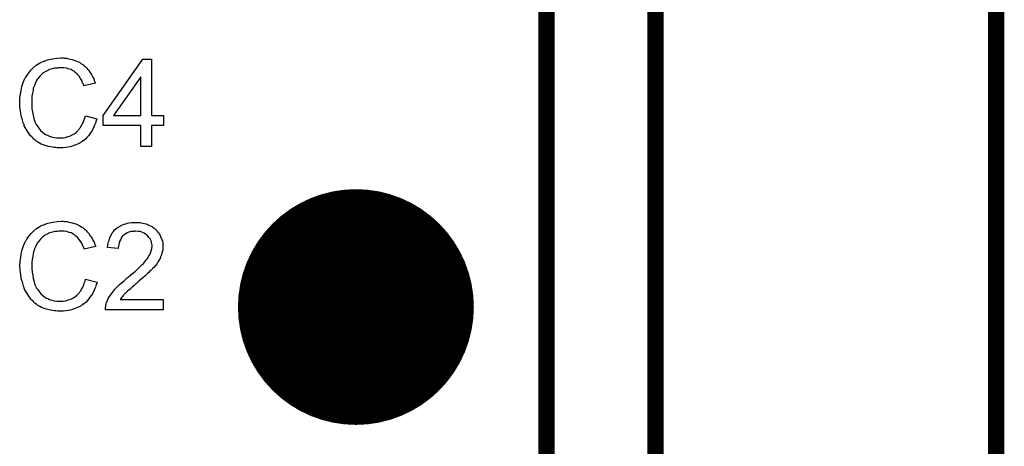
# Model space of a CAD drawing. Extents: x -0.07 to 0.95, y -0.15 to 1.54.
# Tile 18 of 23: x 0.59 to 0.95, y 1.14 to 1.3. Entities that reach past the tile are written whole.
import ezdxf

# ---------------------------------------------------------------- set-up
doc = ezdxf.new("R2010")
doc.units = 0
doc.layers.get('0').update_dxf_attribs({"linetype": 'CONTINUOUS'})
for name, color, linetype in [('gko', 6, 'CONTINUOUS'), ('gto', 2, 'CONTINUOUS'), ('gts', 1, 'CONTINUOUS')]:
    doc.layers.add(name, color=color, linetype=linetype)

# ---------------------------------------------------------------- blocks, each defined once
blk = doc.blocks.new('D34')
at = {"const_width": 0.0433}
blk.add_lwpolyline([(-0.02165, 0, 1), (0.02165, 0, 1)], format="xyb", close=True, dxfattribs=at)

msp = doc.modelspace()

# ---------------------------------------------------------------- linework, layer by layer
at = {"layer": 'gko', "color": 6, "const_width": 0.006}
for points in [[(0.825, 0.9764), (0.825, 1.54)], [(0.785, 1.06), (0.785, 1.495)], [(0.95, -0.05), (0.95, 1.45)]]:
    msp.add_lwpolyline(points, dxfattribs=at)
at = {"layer": 'gto', "color": 2}
for points in [[(0.6075, 1.2815), (0.6079, 1.2814), (0.6084, 1.2814), (0.6089, 1.2814), (0.6095, 1.2812), (0.6108, 1.2809), (0.6122, 1.2805), (0.6128, 1.2802), (0.6135, 1.2799), (0.6141, 1.2795), (0.6148, 1.2791), (0.6148, 1.279), (0.6149, 1.279), (0.6151, 1.2789), (0.6153, 1.2786), (0.6156, 1.2784), (0.6159, 1.2781), (0.6162, 1.2777), (0.6166, 1.2773), (0.617, 1.2769), (0.6173, 1.2763), (0.6177, 1.2758), (0.6181, 1.2752), (0.6184, 1.2745), (0.6188, 1.2738), (0.6191, 1.273), (0.6194, 1.2722), (0.6152, 1.2712), (0.6152, 1.2713), (0.6152, 1.2714), (0.6151, 1.2716), (0.615, 1.2718), (0.6149, 1.2721), (0.6147, 1.2724), (0.6144, 1.2732), (0.6139, 1.274), (0.6134, 1.2748), (0.6127, 1.2756), (0.6119, 1.2763), (0.6118, 1.2764), (0.6116, 1.2766), (0.6111, 1.2768), (0.6105, 1.2772), (0.6097, 1.2774), (0.6088, 1.2777), (0.6078, 1.2779), (0.6066, 1.2779), (0.6062, 1.2779), (0.606, 1.2779), (0.6057, 1.2779), (0.6053, 1.2778), (0.6044, 1.2777), (0.6035, 1.2775), (0.6025, 1.2772), (0.6014, 1.2767), (0.6004, 1.2761), (0.6004, 1.2761), (0.6003, 1.276), (0.6, 1.2758), (0.5996, 1.2754), (0.5991, 1.2749), (0.5985, 1.2742), (0.5979, 1.2734), (0.5974, 1.2724), (0.597, 1.2714), (0.597, 1.2713), (0.5969, 1.2712), (0.5969, 1.2711), (0.5968, 1.2709), (0.5967, 1.2706), (0.5966, 1.2703), (0.5965, 1.2695), (0.5963, 1.2686), (0.5961, 1.2675), (0.596, 1.2664), (0.596, 1.2652), (0.596, 1.2652), (0.596, 1.265), (0.596, 1.2648), (0.596, 1.2645), (0.596, 1.2642), (0.596, 1.2638), (0.5961, 1.2633), (0.5961, 1.2628), (0.5963, 1.2617), (0.5965, 1.2605), (0.5968, 1.2593), (0.5971, 1.2581), (0.5971, 1.2581), (0.5972, 1.258), (0.5973, 1.2578), (0.5974, 1.2576), (0.5976, 1.2571), (0.5981, 1.2564), (0.5986, 1.2557), (0.5992, 1.2549), (0.6, 1.2542), (0.6008, 1.2535), (0.6009, 1.2535), (0.601, 1.2535), (0.6011, 1.2534), (0.6013, 1.2533), (0.6015, 1.2532), (0.6018, 1.2531), (0.6025, 1.2528), (0.6033, 1.2525), (0.6042, 1.2523), (0.6052, 1.2521), (0.6063, 1.2521), (0.6066, 1.2521), (0.6069, 1.2521), (0.6072, 1.2521), (0.6075, 1.2522), (0.6084, 1.2523), (0.6093, 1.2526), (0.6103, 1.2529), (0.6113, 1.2535), (0.6118, 1.2537), (0.6123, 1.2541), (0.6123, 1.2541), (0.6124, 1.2542), (0.6125, 1.2543), (0.6127, 1.2545), (0.6129, 1.2547), (0.6131, 1.255), (0.6134, 1.2553), (0.6136, 1.2556), (0.6139, 1.256), (0.6142, 1.2565), (0.6145, 1.257), (0.6148, 1.2575), (0.615, 1.2581), (0.6153, 1.2588), (0.6155, 1.2595), (0.6157, 1.2602), (0.6199, 1.2591), (0.6199, 1.2591), (0.6199, 1.2589), (0.6198, 1.2586), (0.6196, 1.2583), (0.6195, 1.2578), (0.6193, 1.2573), (0.6191, 1.2568), (0.6188, 1.2562), (0.6182, 1.2549), (0.6173, 1.2536), (0.6168, 1.2529), (0.6163, 1.2523), (0.6158, 1.2517), (0.6151, 1.2512), (0.6151, 1.2511), (0.615, 1.251), (0.6147, 1.251), (0.6145, 1.2508), (0.6141, 1.2505), (0.6138, 1.2503), (0.6133, 1.2501), (0.6128, 1.2498), (0.6122, 1.2496), (0.6115, 1.2493), (0.6108, 1.2491), (0.6101, 1.2489), (0.6093, 1.2487), (0.6085, 1.2486), (0.6076, 1.2485), (0.6067, 1.2485), (0.6061, 1.2485), (0.6058, 1.2485), (0.6054, 1.2485), (0.6049, 1.2486), (0.6043, 1.2486), (0.6037, 1.2487), (0.6023, 1.249), (0.6009, 1.2493), (0.5995, 1.2498), (0.5989, 1.2502), (0.5982, 1.2505), (0.5982, 1.2506), (0.5981, 1.2506), (0.5979, 1.2508), (0.5977, 1.251), (0.5975, 1.2511), (0.5971, 1.2514), (0.5968, 1.2517), (0.5964, 1.2521), (0.596, 1.2525), (0.5956, 1.2529), (0.5948, 1.254), (0.594, 1.2553), (0.5933, 1.2566), (0.5933, 1.2567), (0.5932, 1.2568), (0.5932, 1.2571), (0.593, 1.2573), (0.5929, 1.2577), (0.5928, 1.2582), (0.5926, 1.2587), (0.5925, 1.2592), (0.5923, 1.2598), (0.5922, 1.2605), (0.5919, 1.262), (0.5917, 1.2636), (0.5916, 1.2652), (0.5916, 1.2653), (0.5916, 1.2655), (0.5916, 1.2657), (0.5917, 1.2661), (0.5917, 1.2665), (0.5917, 1.267), (0.5918, 1.2676), (0.5919, 1.2682), (0.5921, 1.2695), (0.5924, 1.271), (0.5929, 1.2725), (0.5935, 1.2739), (0.5936, 1.274), (0.5936, 1.2741), (0.5937, 1.2743), (0.5939, 1.2745), (0.5941, 1.2748), (0.5943, 1.2752), (0.5949, 1.276), (0.5957, 1.277), (0.5966, 1.2779), (0.5977, 1.2788), (0.5989, 1.2796), (0.599, 1.2796), (0.5991, 1.2797), (0.5993, 1.2798), (0.5995, 1.2799), (0.5999, 1.2801), (0.6003, 1.2802), (0.6007, 1.2804), (0.6013, 1.2806), (0.6018, 1.2808), (0.6024, 1.2809), (0.6037, 1.2812), (0.6052, 1.2814), (0.6067, 1.2815), (0.6072, 1.2815), (0.6075, 1.2815)], [(0.64, 1.2603), (0.6444, 1.2603), (0.6444, 1.2567), (0.64, 1.2567), (0.64, 1.249), (0.6361, 1.249), (0.6361, 1.2567), (0.6222, 1.2567), (0.6222, 1.2603), (0.6368, 1.281), (0.64, 1.281), (0.64, 1.2603)], [(0.6361, 1.2746), (0.626, 1.2603), (0.6361, 1.2603), (0.6361, 1.2746)], [(0.6076, 1.2215), (0.608, 1.2214), (0.6085, 1.2214), (0.609, 1.2214), (0.6096, 1.2212), (0.6109, 1.2209), (0.6122, 1.2205), (0.6129, 1.2202), (0.6136, 1.2199), (0.6142, 1.2195), (0.6149, 1.2191), (0.6149, 1.219), (0.615, 1.219), (0.6152, 1.2189), (0.6154, 1.2186), (0.6157, 1.2184), (0.616, 1.2181), (0.6163, 1.2177), (0.6167, 1.2173), (0.6171, 1.2169), (0.6174, 1.2163), (0.6178, 1.2158), (0.6182, 1.2152), (0.6185, 1.2145), (0.6189, 1.2138), (0.6192, 1.213), (0.6195, 1.2122), (0.6153, 1.2112), (0.6153, 1.2113), (0.6153, 1.2114), (0.6152, 1.2116), (0.6151, 1.2118), (0.615, 1.2121), (0.6148, 1.2124), (0.6145, 1.2132), (0.614, 1.214), (0.6134, 1.2148), (0.6128, 1.2156), (0.612, 1.2163), (0.6119, 1.2164), (0.6116, 1.2166), (0.6112, 1.2168), (0.6106, 1.2172), (0.6098, 1.2174), (0.6089, 1.2177), (0.6079, 1.2179), (0.6067, 1.2179), (0.6063, 1.2179), (0.6061, 1.2179), (0.6058, 1.2179), (0.6054, 1.2178), (0.6045, 1.2177), (0.6036, 1.2175), (0.6025, 1.2172), (0.6015, 1.2167), (0.6005, 1.2161), (0.6005, 1.2161), (0.6004, 1.216), (0.6001, 1.2158), (0.5997, 1.2154), (0.5992, 1.2149), (0.5986, 1.2142), (0.598, 1.2134), (0.5975, 1.2124), (0.597, 1.2114), (0.597, 1.2113), (0.597, 1.2112), (0.597, 1.2111), (0.5969, 1.2109), (0.5968, 1.2106), (0.5967, 1.2103), (0.5966, 1.2095), (0.5964, 1.2086), (0.5962, 1.2075), (0.5961, 1.2064), (0.5961, 1.2052), (0.5961, 1.2052), (0.5961, 1.205), (0.5961, 1.2048), (0.5961, 1.2045), (0.5961, 1.2042), (0.5961, 1.2038), (0.5962, 1.2033), (0.5962, 1.2028), (0.5964, 1.2017), (0.5966, 1.2005), (0.5969, 1.1993), (0.5972, 1.1981), (0.5972, 1.1981), (0.5973, 1.198), (0.5974, 1.1978), (0.5975, 1.1976), (0.5977, 1.1971), (0.5982, 1.1964), (0.5987, 1.1957), (0.5993, 1.1949), (0.6001, 1.1942), (0.6009, 1.1935), (0.601, 1.1935), (0.6011, 1.1935), (0.6012, 1.1934), (0.6014, 1.1933), (0.6016, 1.1932), (0.6019, 1.1931), (0.6025, 1.1928), (0.6034, 1.1925), (0.6043, 1.1923), (0.6053, 1.1921), (0.6064, 1.1921), (0.6067, 1.1921), (0.607, 1.1921), (0.6073, 1.1921), (0.6076, 1.1922), (0.6085, 1.1923), (0.6094, 1.1926), (0.6104, 1.1929), (0.6114, 1.1934), (0.6119, 1.1937), (0.6124, 1.1941), (0.6124, 1.1941), (0.6125, 1.1942), (0.6126, 1.1943), (0.6128, 1.1945), (0.613, 1.1947), (0.6132, 1.195), (0.6135, 1.1953), (0.6137, 1.1956), (0.614, 1.196), (0.6143, 1.1965), (0.6146, 1.197), (0.6149, 1.1975), (0.6151, 1.1981), (0.6153, 1.1988), (0.6156, 1.1995), (0.6158, 1.2002), (0.62, 1.1991), (0.62, 1.1991), (0.62, 1.1989), (0.6199, 1.1986), (0.6197, 1.1983), (0.6196, 1.1978), (0.6194, 1.1973), (0.6192, 1.1968), (0.6189, 1.1962), (0.6183, 1.1949), (0.6174, 1.1936), (0.6169, 1.1929), (0.6164, 1.1923), (0.6159, 1.1917), (0.6152, 1.1912), (0.6152, 1.1911), (0.6151, 1.191), (0.6148, 1.191), (0.6146, 1.1908), (0.6142, 1.1905), (0.6139, 1.1903), (0.6134, 1.1901), (0.6128, 1.1898), (0.6122, 1.1896), (0.6116, 1.1893), (0.6109, 1.1891), (0.6102, 1.1889), (0.6094, 1.1887), (0.6086, 1.1886), (0.6077, 1.1885), (0.6068, 1.1885), (0.6062, 1.1885), (0.6059, 1.1885), (0.6055, 1.1885), (0.6049, 1.1886), (0.6044, 1.1886), (0.6037, 1.1887), (0.6024, 1.189), (0.601, 1.1893), (0.5996, 1.1898), (0.599, 1.1902), (0.5983, 1.1905), (0.5983, 1.1906), (0.5982, 1.1906), (0.598, 1.1908), (0.5978, 1.191), (0.5976, 1.1911), (0.5972, 1.1914), (0.5969, 1.1917), (0.5965, 1.1921), (0.5961, 1.1925), (0.5957, 1.1929), (0.5949, 1.194), (0.5941, 1.1953), (0.5934, 1.1966), (0.5934, 1.1967), (0.5933, 1.1968), (0.5933, 1.1971), (0.5931, 1.1973), (0.593, 1.1977), (0.5929, 1.1982), (0.5927, 1.1987), (0.5926, 1.1992), (0.5924, 1.1998), (0.5922, 1.2005), (0.592, 1.202), (0.5918, 1.2036), (0.5917, 1.2052), (0.5917, 1.2053), (0.5917, 1.2055), (0.5917, 1.2057), (0.5918, 1.2061), (0.5918, 1.2065), (0.5918, 1.207), (0.5919, 1.2076), (0.592, 1.2082), (0.5922, 1.2095), (0.5925, 1.211), (0.593, 1.2125), (0.5936, 1.2139), (0.5937, 1.214), (0.5937, 1.2141), (0.5938, 1.2143), (0.594, 1.2145), (0.5942, 1.2148), (0.5944, 1.2152), (0.595, 1.216), (0.5958, 1.217), (0.5967, 1.2179), (0.5978, 1.2188), (0.599, 1.2196), (0.5991, 1.2196), (0.5992, 1.2197), (0.5994, 1.2198), (0.5996, 1.2199), (0.6, 1.2201), (0.6004, 1.2202), (0.6008, 1.2204), (0.6013, 1.2206), (0.6019, 1.2208), (0.6025, 1.2209), (0.6038, 1.2212), (0.6053, 1.2214), (0.6068, 1.2215), (0.6073, 1.2215), (0.6076, 1.2215)], [(0.635, 1.2211), (0.6353, 1.221), (0.6358, 1.221), (0.6363, 1.2209), (0.6368, 1.2208), (0.638, 1.2205), (0.6392, 1.22), (0.6398, 1.2197), (0.6404, 1.2194), (0.641, 1.219), (0.6415, 1.2185), (0.6415, 1.2185), (0.6416, 1.2184), (0.6417, 1.2183), (0.6419, 1.2181), (0.6421, 1.2178), (0.6424, 1.2175), (0.6426, 1.2172), (0.6429, 1.2168), (0.6433, 1.2159), (0.6438, 1.2148), (0.644, 1.2142), (0.6441, 1.2136), (0.6442, 1.2129), (0.6442, 1.2123), (0.6442, 1.2122), (0.6442, 1.2119), (0.6442, 1.2116), (0.6441, 1.2111), (0.644, 1.2105), (0.6438, 1.2099), (0.6437, 1.2092), (0.6434, 1.2085), (0.6433, 1.2084), (0.6432, 1.2081), (0.6431, 1.2078), (0.6428, 1.2073), (0.6424, 1.2067), (0.642, 1.206), (0.6414, 1.2053), (0.6408, 1.2045), (0.6407, 1.2044), (0.6404, 1.2042), (0.6402, 1.2039), (0.64, 1.2037), (0.6397, 1.2034), (0.6393, 1.2031), (0.639, 1.2027), (0.6385, 1.2023), (0.638, 1.2018), (0.6375, 1.2013), (0.6369, 1.2008), (0.6362, 1.2002), (0.6355, 1.1996), (0.6347, 1.1989), (0.6347, 1.1989), (0.6346, 1.1988), (0.6344, 1.1987), (0.6342, 1.1985), (0.6339, 1.1982), (0.6336, 1.1979), (0.6329, 1.1973), (0.6321, 1.1966), (0.6313, 1.1959), (0.6307, 1.1953), (0.6304, 1.1951), (0.6302, 1.1949), (0.6301, 1.1948), (0.63, 1.1947), (0.6298, 1.1945), (0.6296, 1.1942), (0.6293, 1.1939), (0.6291, 1.1936), (0.6285, 1.1928), (0.6443, 1.1928), (0.6443, 1.189), (0.6231, 1.189), (0.6231, 1.1891), (0.6231, 1.1892), (0.6231, 1.1895), (0.6231, 1.1899), (0.6232, 1.1903), (0.6232, 1.1908), (0.6233, 1.1912), (0.6235, 1.1917), (0.6235, 1.1918), (0.6236, 1.1918), (0.6237, 1.1921), (0.6238, 1.1925), (0.6241, 1.1931), (0.6245, 1.1937), (0.625, 1.1945), (0.6255, 1.1952), (0.6261, 1.196), (0.6261, 1.196), (0.6262, 1.1961), (0.6264, 1.1964), (0.6268, 1.1968), (0.6274, 1.1974), (0.6281, 1.1981), (0.629, 1.1989), (0.6301, 1.1998), (0.6312, 1.2008), (0.6313, 1.2008), (0.6315, 1.201), (0.6317, 1.2012), (0.6321, 1.2015), (0.6325, 1.2019), (0.633, 1.2023), (0.6335, 1.2027), (0.6341, 1.2032), (0.6353, 1.2044), (0.6364, 1.2055), (0.637, 1.206), (0.6375, 1.2066), (0.6379, 1.2071), (0.6383, 1.2076), (0.6383, 1.2076), (0.6384, 1.2077), (0.6385, 1.2078), (0.6386, 1.208), (0.6389, 1.2085), (0.6393, 1.2091), (0.6396, 1.2099), (0.6399, 1.2106), (0.6401, 1.2115), (0.6402, 1.2123), (0.6402, 1.2124), (0.6402, 1.2124), (0.6402, 1.2127), (0.6401, 1.2132), (0.64, 1.2137), (0.6398, 1.2143), (0.6395, 1.215), (0.639, 1.2156), (0.6385, 1.2163), (0.6384, 1.2164), (0.6382, 1.2165), (0.6378, 1.2168), (0.6373, 1.2171), (0.6367, 1.2174), (0.6359, 1.2177), (0.6351, 1.2178), (0.6341, 1.2179), (0.6338, 1.2179), (0.6336, 1.2178), (0.6331, 1.2178), (0.6324, 1.2177), (0.6317, 1.2175), (0.631, 1.2172), (0.6302, 1.2167), (0.6295, 1.2162), (0.6294, 1.2161), (0.6292, 1.2159), (0.629, 1.2155), (0.6287, 1.2149), (0.6284, 1.2143), (0.6281, 1.2135), (0.6279, 1.2125), (0.6278, 1.2115), (0.6238, 1.2119), (0.6238, 1.2119), (0.6238, 1.2121), (0.6238, 1.2123), (0.6239, 1.2126), (0.624, 1.213), (0.6241, 1.2134), (0.6242, 1.2139), (0.6244, 1.2144), (0.6247, 1.2155), (0.6253, 1.2166), (0.6256, 1.2172), (0.626, 1.2178), (0.6264, 1.2183), (0.6269, 1.2187), (0.6269, 1.2188), (0.627, 1.2188), (0.6272, 1.219), (0.6274, 1.2191), (0.6277, 1.2193), (0.628, 1.2195), (0.6284, 1.2197), (0.6288, 1.2199), (0.6293, 1.2202), (0.6299, 1.2204), (0.6305, 1.2206), (0.6311, 1.2208), (0.6318, 1.2209), (0.6326, 1.221), (0.6334, 1.2211), (0.6342, 1.2211), (0.6347, 1.2211), (0.635, 1.2211)]]:
    msp.add_lwpolyline(points, dxfattribs=at)

# ---------------------------------------------------------------- block references
at = {"layer": 'gts'}
msp.add_blockref('D34', (0.715, 1.19), dxfattribs=at)

doc.saveas('drawing.dxf')
